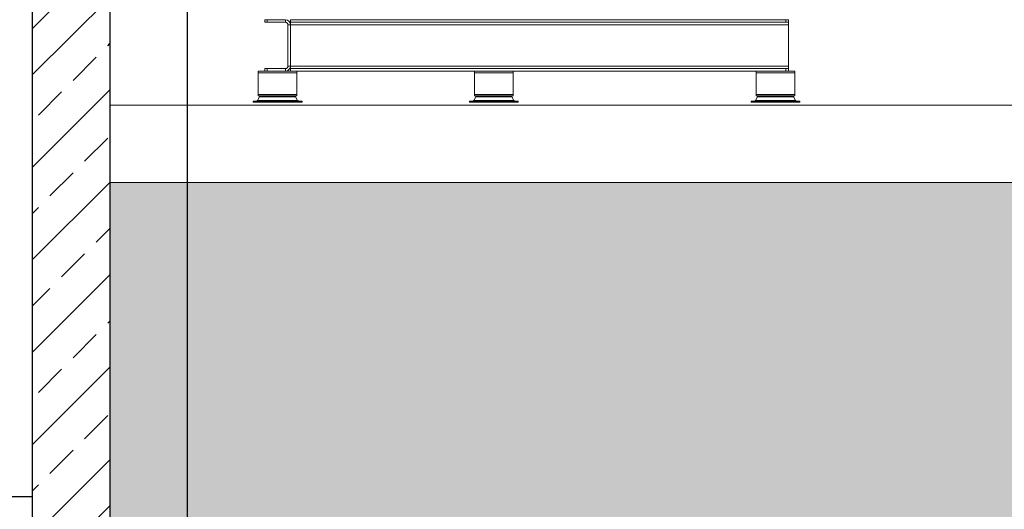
# Model space of a CAD drawing. Header units: millimetres. Extents: x -374129 to 1163271, y -112652 to 695637.
# Tile 187 of 230: x -175 to 1738, y 54537 to 55488. Entities that reach past the tile are written whole.
import ezdxf

# ---------------------------------------------------------------- set-up
doc = ezdxf.new("R2010")
doc.units = ezdxf.units.MM
doc.linetypes.add('ACAD_ISO04W100', pattern=[30, 24, -3, 0, -3])
doc.layers.add('A_HATCH', color=251, linetype='Continuous', lineweight=0)
doc.layers.add('KRT_osie', color=55, linetype='ACAD_ISO04W100', lineweight=18)
for name, color, linetype in [('KRT_fund', 3, 'Continuous'), ('KRT_kreskowanie', 252, 'Continuous'), ('KRT_sciany', 2, 'Continuous'), ('KRT_technologia', 30, 'Continuous')]:
    doc.layers.add(name, color=color, linetype=linetype)
doc.linetypes.add('podbeton', pattern='A,0.3,-0.1,[131,ltypeshp.shx,S=0.1,R=0,X=-0.1,Y=0],-0.1,0.3', length=0.8)

# ---------------------------------------------------------------- blocks, each defined once
blk = doc.blocks.new('A$C77DE5FE2')
at = {"color": 0, "lineweight": 13}
for p, q in [((306, -2974, -61508.2), (301, -2974, -61508.2)), ((301, -2979, -61508.2), (301, -2974, -61508.2)), ((301, -2979, -61508.2), (306, -2979, -61508.2)), ((306, -2974, -61508.2), (306, -2979, -61508.2)), ((306, -2974, -61508.2), (341, -2974, -61508.2)), ((306, -2979, -61508.2), (341, -2979, -61508.2)), ((341, -2974, -61508.2), (341, -2979, -61508.2)), ((351, -2974, -61508.2), (1313, -2974, -61508.2)), ((351, -2979, -61508.2), (351, -2974, -61508.2)), ((351, -2979, -61508.2), (1313, -2979, -61508.2)), ((351, -2979, -61508.2), (351, -2984, -61508.2)), ((1318, -2974, -61508.2), (1313, -2974, -61508.2)), ((1313, -2979, -61508.2), (1313, -2974, -61508.2)), ((1313, -2979, -61508.2), (1318, -2979, -61508.2)), ((1318, -2974, -61508.2), (1318, -2979, -61508.2)), ((1318, -2979, -61508.2), (1318, -2984, -61508.2)), ((346, -2984, -61508.2), (351, -2984, -61508.2)), ((346, -3064, -61508.2), (346, -2984, -61508.2)), ((351, -2984, -61508.2), (351, -3064, -61508.2)), ((351, -2984, -61508.2), (1318, -2984, -61508.2)), ((1318, -3064, -61508.2), (1318, -2984, -61508.2)), ((354, -3074, -61508.2), (288.5, -3074, -61508.2)), ((288.5, -3074, -61508.2), (288.5, -3077, -61508.2)), ((363.5, -3077, -61508.2), (288.5, -3077, -61508.2)), ((288.5, -3077, -61508.2), (288.5, -3119, -61508.2)), ((363.5, -3077, -61508.2), (288.5, -3077, -61508.2)), ((301, -3074, -61508.2), (301, -3069, -61508.2)), ((306, -3069, -61508.2), (301, -3069, -61508.2)), ((306, -3069, -61508.2), (306, -3074, -61508.2)), ((306, -3069, -61508.2), (341, -3069, -61508.2)), ((318, -3077, -61508.2), (318, -3077, -61508.2)), ((334, -3077, -61508.2), (334, -3077, -61508.2)), ((341, -3069, -61508.2), (341, -3074, -61508.2)), ((351, -3064, -61508.2), (346, -3064, -61508.2)), ((351, -3069, -61508.2), (351, -3064, -61508.2)), ((1318, -3064, -61508.2), (351, -3064, -61508.2)), ((1313, -3069, -61508.2), (351, -3069, -61508.2)), ((351, -3069, -61508.2), (351, -3074, -61508.2)), ((718, -3074, -61508.2), (354, -3074, -61508.2)), ((363.5, -3074, -61508.2), (363.5, -3077, -61508.2)), ((363.5, -3077, -61508.2), (363.5, -3119, -61508.2)), ((708.5, -3077, -61508.2), (708.5, -3074, -61508.2)), ((708.5, -3077, -61508.2), (783.5, -3077, -61508.2)), ((708.5, -3077, -61508.2), (783.5, -3077, -61508.2)), ((708.5, -3119, -61508.2), (708.5, -3077, -61508.2)), ((718, -3074, -61508.2), (774, -3074, -61508.2)), ((738, -3077, -61508.2), (738, -3077, -61508.2)), ((754, -3077, -61508.2), (754, -3077, -61508.2)), ((1265, -3074, -61508.2), (774, -3074, -61508.2)), ((783.5, -3077, -61508.2), (783.5, -3074, -61508.2)), ((783.5, -3119, -61508.2), (783.5, -3077, -61508.2)), ((1255.5, -3074, -61508.2), (1255.5, -3077, -61508.2)), ((1330.5, -3077, -61508.2), (1255.5, -3077, -61508.2)), ((1255.5, -3077, -61508.2), (1255.5, -3119, -61508.2)), ((1330.5, -3077, -61508.2), (1255.5, -3077, -61508.2)), ((1330.5, -3074, -61508.2), (1265, -3074, -61508.2)), ((1285, -3077, -61508.2), (1285, -3077, -61508.2)), ((1301, -3077, -61508.2), (1301, -3077, -61508.2)), ((1313, -3074, -61508.2), (1313, -3069, -61508.2)), ((1318, -3069, -61508.2), (1313, -3069, -61508.2)), ((1318, -3069, -61508.2), (1318, -3064, -61508.2)), ((1318, -3069, -61508.2), (1318, -3074, -61508.2)), ((1330.5, -3074, -61508.2), (1330.5, -3077, -61508.2)), ((1330.5, -3077, -61508.2), (1330.5, -3119, -61508.2)), ((286.1, -3132, -61508.2), (278.5, -3132, -61508.2)), ((278.5, -3134, -61508.2), (278.5, -3132, -61508.2)), ((278.5, -3134, -61508.2), (286.1, -3134, -61508.2)), ((286.1, -3132, -61508.2), (313.4, -3132, -61508.2)), ((286.1, -3134, -61508.2), (286.1, -3132, -61508.2)), ((313.4, -3134, -61508.2), (286.1, -3134, -61508.2)), ((291.1, -3124, -61508.2), (287.1, -3131, -61508.2)), ((364.9, -3131, -61508.2), (287.1, -3131, -61508.2)), ((363.5, -3119, -61508.2), (288.5, -3119, -61508.2)), ((363.5, -3119, -61508.2), (288.5, -3119, -61508.2)), ((288.5, -3119, -61508.2), (288.5, -3122, -61508.2)), ((363.5, -3122, -61508.2), (288.5, -3122, -61508.2)), ((291.1, -3124, -61508.2), (360.9, -3124, -61508.2)), ((338.6, -3132, -61508.2), (313.4, -3132, -61508.2)), ((313.4, -3134, -61508.2), (313.4, -3132, -61508.2)), ((313.4, -3134, -61508.2), (338.6, -3134, -61508.2)), ((318, -3119, -61508.2), (318, -3119, -61508.2)), ((334, -3119, -61508.2), (334, -3119, -61508.2)), ((338.6, -3132, -61508.2), (365.9, -3132, -61508.2)), ((338.6, -3134, -61508.2), (338.6, -3132, -61508.2)), ((365.9, -3134, -61508.2), (338.6, -3134, -61508.2)), ((360.9, -3124, -61508.2), (364.9, -3131, -61508.2)), ((363.5, -3119, -61508.2), (363.5, -3122, -61508.2)), ((373.5, -3132, -61508.2), (365.9, -3132, -61508.2)), ((365.9, -3134, -61508.2), (365.9, -3132, -61508.2)), ((365.9, -3134, -61508.2), (373.5, -3134, -61508.2)), ((373.5, -3134, -61508.2), (373.5, -3132, -61508.2)), ((706.1, -3132, -61508.2), (698.5, -3132, -61508.2)), ((698.5, -3134, -61508.2), (698.5, -3132, -61508.2)), ((698.5, -3134, -61508.2), (706.1, -3134, -61508.2)), ((706.1, -3132, -61508.2), (733.4, -3132, -61508.2)), ((706.1, -3134, -61508.2), (706.1, -3132, -61508.2)), ((733.4, -3134, -61508.2), (706.1, -3134, -61508.2)), ((711.1, -3124, -61508.2), (707.1, -3131, -61508.2)), ((784.9, -3131, -61508.2), (707.1, -3131, -61508.2)), ((708.5, -3119, -61508.2), (783.5, -3119, -61508.2)), ((708.5, -3119, -61508.2), (783.5, -3119, -61508.2)), ((708.5, -3122, -61508.2), (708.5, -3119, -61508.2)), ((708.5, -3122, -61508.2), (783.5, -3122, -61508.2)), ((711.1, -3124, -61508.2), (780.9, -3124, -61508.2)), ((758.6, -3132, -61508.2), (733.4, -3132, -61508.2)), ((733.4, -3134, -61508.2), (733.4, -3132, -61508.2)), ((733.4, -3134, -61508.2), (758.6, -3134, -61508.2)), ((738, -3119, -61508.2), (738, -3119, -61508.2)), ((754, -3119, -61508.2), (754, -3119, -61508.2)), ((758.6, -3132, -61508.2), (785.9, -3132, -61508.2)), ((758.6, -3134, -61508.2), (758.6, -3132, -61508.2)), ((785.9, -3134, -61508.2), (758.6, -3134, -61508.2)), ((780.9, -3124, -61508.2), (784.9, -3131, -61508.2)), ((783.5, -3122, -61508.2), (783.5, -3119, -61508.2)), ((793.5, -3132, -61508.2), (785.9, -3132, -61508.2)), ((785.9, -3134, -61508.2), (785.9, -3132, -61508.2)), ((785.9, -3134, -61508.2), (793.5, -3134, -61508.2)), ((793.5, -3134, -61508.2), (793.5, -3132, -61508.2)), ((1253.1, -3132, -61508.2), (1245.5, -3132, -61508.2)), ((1245.5, -3134, -61508.2), (1245.5, -3132, -61508.2)), ((1245.5, -3134, -61508.2), (1253.1, -3134, -61508.2)), ((1253.1, -3132, -61508.2), (1280.4, -3132, -61508.2)), ((1253.1, -3134, -61508.2), (1253.1, -3132, -61508.2)), ((1280.4, -3134, -61508.2), (1253.1, -3134, -61508.2)), ((1258.1, -3124, -61508.2), (1254.1, -3131, -61508.2)), ((1331.9, -3131, -61508.2), (1254.1, -3131, -61508.2)), ((1330.5, -3119, -61508.2), (1255.5, -3119, -61508.2)), ((1330.5, -3119, -61508.2), (1255.5, -3119, -61508.2)), ((1255.5, -3119, -61508.2), (1255.5, -3122, -61508.2)), ((1330.5, -3122, -61508.2), (1255.5, -3122, -61508.2)), ((1258.1, -3124, -61508.2), (1327.9, -3124, -61508.2)), ((1305.6, -3132, -61508.2), (1280.4, -3132, -61508.2)), ((1280.4, -3134, -61508.2), (1280.4, -3132, -61508.2)), ((1280.4, -3134, -61508.2), (1305.6, -3134, -61508.2)), ((1285, -3119, -61508.2), (1285, -3119, -61508.2)), ((1301, -3119, -61508.2), (1301, -3119, -61508.2)), ((1305.6, -3132, -61508.2), (1332.9, -3132, -61508.2)), ((1305.6, -3134, -61508.2), (1305.6, -3132, -61508.2)), ((1332.9, -3134, -61508.2), (1305.6, -3134, -61508.2)), ((1327.9, -3124, -61508.2), (1331.9, -3131, -61508.2)), ((1330.5, -3119, -61508.2), (1330.5, -3122, -61508.2)), ((1340.5, -3132, -61508.2), (1332.9, -3132, -61508.2)), ((1332.9, -3134, -61508.2), (1332.9, -3132, -61508.2)), ((1332.9, -3134, -61508.2), (1340.5, -3134, -61508.2)), ((1340.5, -3134, -61508.2), (1340.5, -3132, -61508.2))]:
    blk.add_line(p, q, dxfattribs=at)
for centre, radius, start, end in [((341, -2984, -61508.2), 10, 0, 90), ((341, -2984, -61508.2), 5, 0, 90), ((341, -3064, -61508.2), 10, 270, 0), ((341, -3064, -61508.2), 5, 270, 0), ((285.3, -3130, -61508.2), 2, 270, 330), ((294.6, -3126, -61508.2), 4, 90, 150), ((357.4, -3126, -61508.2), 4, 30, 90), ((366.7, -3130, -61508.2), 2, 210, 270), ((705.3, -3130, -61508.2), 2, 270, 330), ((714.6, -3126, -61508.2), 4, 90, 150), ((777.4, -3126, -61508.2), 4, 30, 90), ((786.7, -3130, -61508.2), 2, 210, 270), ((1252.3, -3130, -61508.2), 2, 270, 330), ((1261.6, -3126, -61508.2), 4, 90, 150), ((1324.4, -3126, -61508.2), 4, 30, 90), ((1333.7, -3130, -61508.2), 2, 210, 270)]:
    blk.add_arc(centre, radius, start, end, dxfattribs=at)

msp = doc.modelspace()

# ---------------------------------------------------------------- hatches: boundary and pattern name
at = {"layer": 'KRT_kreskowanie'}
h = msp.add_hatch(dxfattribs=at)
h.set_pattern_fill('ANSI33', color=256, scale=20, style=0)
h.set_pattern_definition([(45, (-2028711.25, -536878.08), (-89.802561, 89.802561), []), (45, (-2028621.45, -536878.08), (-89.802561, 89.802561), [63.5, -31.75])])
h.paths.add_polyline_path([(-150, 53901.74), (0, 53901.74), (0, 55801.74), (-150, 55801.74)])
h = msp.add_hatch(dxfattribs=at)
h.set_pattern_fill('AR-SAND', color=256, scale=1.5, style=0)
h.set_pattern_definition([(37.5, (-6430, 28890.54), (-2.40005, 73.41199), [0, -57.912, 0, -64.77, 0, -61.9125]), (7.5, (-6430, 28890.54), (67.4285, 107.52377), [0, -31.242, 0, -52.197, 0, -20.0025]), (327.5, (-6476.86, 28890.54), (118.64886, 0.21558), [0, -19.05, 0, -68.58, 0, -89.535]), (317.5, (-6476.86, 28890.54), (114.53347, 33.4394), [0, -9.525, 0, -44.958, 0, -51.435])])
h.paths.add_polyline_path([(0, 55171.74), (7826.4, 55171.74), (7674.94, 54312.66), (7602.49, 53901.74), (5550, 53901.74), (620, 53901.74), (0.02, 53901.74), (0, 54201.74)])

# ---------------------------------------------------------------- linework, layer by layer
at = {"layer": 'A_HATCH', "color": 3}
msp.add_line((0, 55321.74), (70851.38, 55321.74), dxfattribs=at)
at = {"layer": 'A_HATCH', "color": 1}
msp.add_line((0, 55171.74), (70851.38, 55171.74), dxfattribs=at)
at = {"layer": 'KRT_fund', "color": 1, "linetype": 'podbeton', "ltscale": 3}
msp.add_line((-12150, 54561.74), (-150, 54561.74), dxfattribs=at)
at = {"layer": 'KRT_fund', "color": 2}
msp.add_lwpolyline([(-150, 55801.74), (150, 55801.74), (150, 54201.74), (-10, 54201.74)], dxfattribs=at)
at = {"layer": 'KRT_osie', "ltscale": 0.5}
msp.add_line((0, 61997.09), (0, 53714.43), dxfattribs=at)
at = {"layer": 'KRT_sciany', "color": 2}
msp.add_lwpolyline([(0, 53901.74), (-150, 53901.74), (-150, 55801.74), (0, 55801.74)], close=True, dxfattribs=at)

# ---------------------------------------------------------------- block references
at = {"layer": 'KRT_technologia'}
msp.add_blockref('A$C77DE5FE2', (0, 58461.74), dxfattribs=at)

doc.saveas('drawing.dxf')
